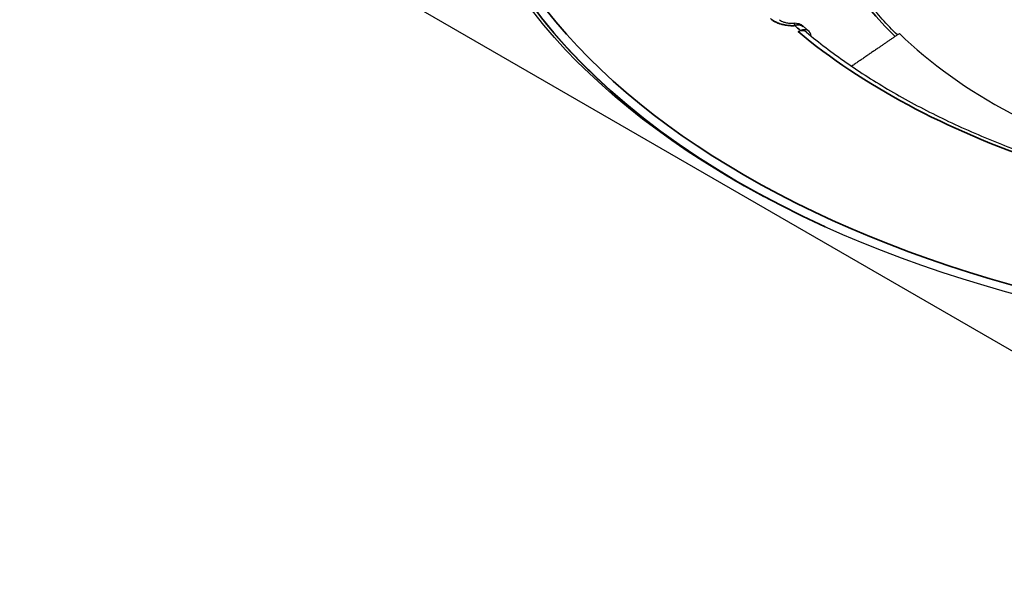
# Model space of a CAD drawing. Header units: millimetres. Extents: x -21336 to 21336, y -500 to 5820.
# Tile 6 of 27: x 3166 to 3203, y 2036 to 2058. Entities that reach past the tile are written whole.
import ezdxf

# ---------------------------------------------------------------- set-up
doc = ezdxf.new("R2010")
doc.units = ezdxf.units.MM
doc.header["$LTSCALE"] = 20
doc.layers.add('_Sichtbarkanten', color=7, linetype='Continuous', lineweight=25)
doc.layers.add('Sichtbar schmal (ISO)', color=7, linetype='Continuous', lineweight=35)

msp = doc.modelspace()

# ---------------------------------------------------------------- linework, layer by layer
at = {"layer": '_Sichtbarkanten'}
for p, q in [((3219.703, 2036.456), (3165.622, 2067.68)), ((3195.396, 2057.986), (3195.491, 2058.024))]:
    msp.add_line(p, q, dxfattribs=at)
msp.add_arc((3195.27, 2057.803), 0.5, 49.2995, 92.6285, dxfattribs=at)
msp.add_ellipse((3219.7, 2067.678), major_axis=(37.75, 0), ratio=0.57735, dxfattribs=at)
for centre, major_axis, ratio, start_param, end_param in [((3219.7, 2067.474), (-37.491, 0), 0.57735, 6.237108, 7.101573), ((3195.396, 2057.577), (0.321, 0.384), 0.671805, 0, 0.893765), ((3195.491, 2057.615), (0.321, 0.384), 0.671805, 5.679242, 7.17695), ((3219.7, 2064.911), (-23.756, 0), 0.57735, 0.535812, 1.109509)]:
    msp.add_ellipse(centre, major_axis=major_axis, ratio=ratio, start_param=start_param, end_param=end_param, dxfattribs=at)
for points, knots in [([(3199.196, 2057.855), (3198.794, 2058.25), (3198.426, 2058.655), (3197.752, 2059.501), (3197.447, 2059.941), (3196.922, 2060.837), (3196.7, 2061.292), (3196.34, 2062.211), (3196.203, 2062.675), (3196.013, 2063.608), (3195.96, 2064.077), (3195.95, 2064.546)], [1.8609733, 1.8609733, 1.8609733, 1.8609733, 1.9617504, 1.9617504, 2.0665914, 2.0665914, 2.1714323, 2.1714323, 2.2762732, 2.2762732, 2.3811141, 2.3811141, 2.3811141, 2.3811141]), ([(3194.683, 2058.439), (3194.69, 2058.432), (3194.705, 2058.42), (3194.746, 2058.395), (3194.772, 2058.382), (3194.837, 2058.356), (3194.876, 2058.343), (3194.964, 2058.321), (3195.014, 2058.313), (3195.125, 2058.301), (3195.187, 2058.299), (3195.247, 2058.302)], [0, 0, 0, 0, 0.0276068, 0.0276068, 0.0550729, 0.0550729, 0.0841864, 0.0841864, 0.1159416, 0.1159416, 0.1523876, 0.1523876, 0.1523876, 0.1523876]), ([(3195.812, 2057.999), (3195.797, 2058.011), (3195.783, 2058.023), (3195.754, 2058.047), (3195.74, 2058.06), (3195.711, 2058.084), (3195.696, 2058.096), (3195.668, 2058.121), (3195.653, 2058.133), (3195.625, 2058.157), (3195.611, 2058.169), (3195.596, 2058.182)], [1.78896248, 1.78896248, 1.78896248, 1.78896248, 1.79163181, 1.79163181, 1.79430113, 1.79430113, 1.79697045, 1.79697045, 1.79963978, 1.79963978, 1.8023091, 1.8023091, 1.8023091, 1.8023091]), ([(3195.717, 2057.961), (3196.194, 2057.563), (3196.701, 2057.176), (3197.775, 2056.427), (3198.34, 2056.066), (3199.526, 2055.373), (3200.146, 2055.041), (3201.434, 2054.409), (3202.103, 2054.108), (3203.463, 2053.551), (3204.153, 2053.293), (3204.862, 2053.052)], [4.4942228, 4.4942228, 4.4942228, 4.4942228, 4.5814893, 4.5814893, 4.6687557, 4.6687557, 4.7560222, 4.7560222, 4.8432887, 4.8432887, 4.9278965, 4.9278965, 4.9278965, 4.9278965])]:
    msp.add_open_spline(points, degree=3, knots=knots, dxfattribs=at)
msp.add_rational_spline([(3199.273, 2057.908), (3198.41, 2057.318), (3197.446, 2056.659)], [1.21561557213, 1.16846546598, 1.11921144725], degree=2, dxfattribs=at)
at = {"layer": 'Sichtbar schmal (ISO)'}
msp.add_ellipse((3219.7, 2067.678), major_axis=(37.241, 0), ratio=0.57735, dxfattribs=at)
for centre, major_axis, ratio, start_param, end_param in [((3219.7, 2064.916), (-23.994, 0), 0.57735, 5.818009, 6.822707), ((3219.7, 2067.487), (-37.49, 0), 0.57735, 6.237108, 7.184503), ((3195.27, 2057.803), (-0.023, 0.499), 0.064719, 5.666219, 6.283186), ((3195.27, 2057.803), (0.326, 0.379), 0.677938, 6.283184, 7.186502), ((3219.7, 2067.678), (-29.423, 0), 0.57735, 0.591148, 0.604495), ((3219.7, 2067.678), (29.538, 0), 0.57735, 3.746087, 4.18242)]:
    msp.add_ellipse(centre, major_axis=major_axis, ratio=ratio, start_param=start_param, end_param=end_param, dxfattribs=at)
msp.add_open_spline([(3195.27, 2058.211), (3195.244, 2058.21), (3195.219, 2058.209), (3195.193, 2058.209), (3195.174, 2058.209), (3195.154, 2058.209), (3195.135, 2058.21), (3195.106, 2058.211), (3195.078, 2058.213), (3195.05, 2058.215), (3195.033, 2058.216), (3195.017, 2058.218), (3195, 2058.22), (3194.97, 2058.223), (3194.939, 2058.227), (3194.909, 2058.232), (3194.896, 2058.235), (3194.883, 2058.237), (3194.869, 2058.24), (3194.837, 2058.246), (3194.805, 2058.253), (3194.774, 2058.261), (3194.764, 2058.264), (3194.754, 2058.267), (3194.744, 2058.27), (3194.711, 2058.279), (3194.679, 2058.29), (3194.648, 2058.301), (3194.641, 2058.304), (3194.634, 2058.307), (3194.627, 2058.309), (3194.594, 2058.322), (3194.563, 2058.336), (3194.533, 2058.352), (3194.528, 2058.354), (3194.524, 2058.356), (3194.52, 2058.358), (3194.488, 2058.375), (3194.458, 2058.392), (3194.43, 2058.411), (3194.428, 2058.413), (3194.427, 2058.414), (3194.425, 2058.415), (3194.395, 2058.435), (3194.369, 2058.456), (3194.344, 2058.479)], degree=3, knots=[0.0000004, 0.0000004, 0.0000004, 0.0000004, 0.0709999, 0.0709999, 0.0709999, 0.125, 0.125, 0.125, 0.2038322, 0.2038322, 0.2038322, 0.25, 0.25, 0.25, 0.336501, 0.336501, 0.336501, 0.375, 0.375, 0.375, 0.4692399, 0.4692399, 0.4692399, 0.5, 0.5, 0.5, 0.6019237, 0.6019237, 0.6019237, 0.625, 0.625, 0.625, 0.7346325, 0.7346325, 0.7346325, 0.75, 0.75, 0.75, 0.8673233, 0.8673233, 0.8673233, 0.875, 0.875, 0.875, 1, 1, 1, 1], dxfattribs=at)

doc.saveas('drawing.dxf')
